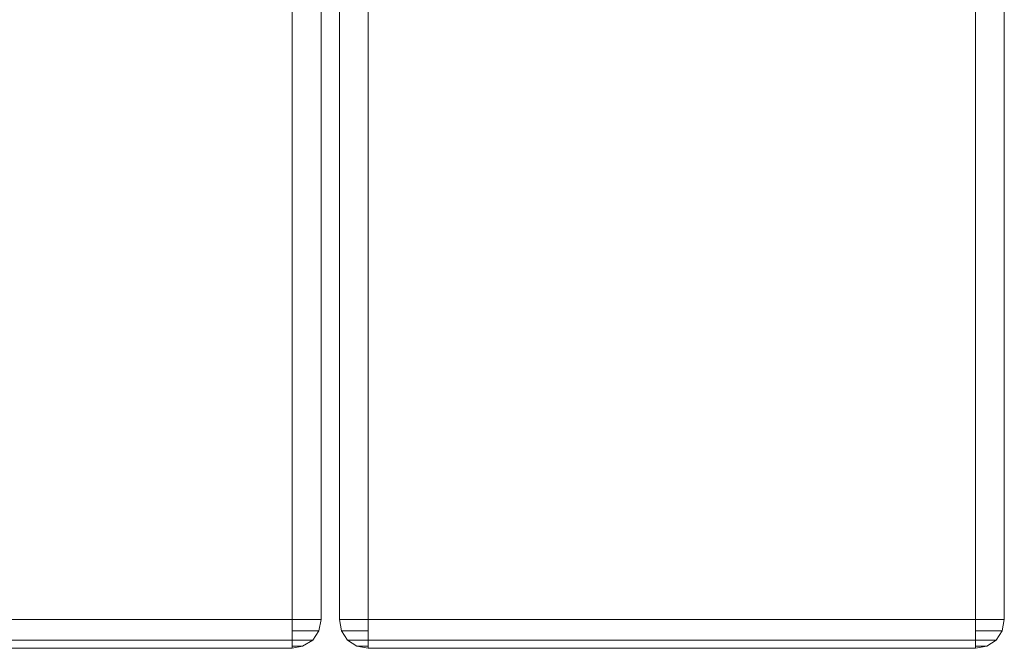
# Model space of a CAD drawing. Header units: millimetres. Extents: x 0 to 74930, y -1933 to 40510.
# Tile 21 of 256: x 36830 to 37033, y 9916 to 10046. Entities that reach past the tile are written whole.
import ezdxf

# ---------------------------------------------------------------- set-up
doc = ezdxf.new("R2010")
doc.units = ezdxf.units.MM
doc.header["$LTSCALE"] = 100
doc.layers.add('T--L9071_TERREIN_INR_Tafels', color=30, linetype='Continuous')

# ---------------------------------------------------------------- blocks, each defined once
blk = doc.blocks.new('Picknicktafel 180x160cm')
at = {"layer": 'T--L9071_TERREIN_INR_Tafels', "color": 30, "lineweight": 0}
for p, q in [((1794.09, 1144.76), (6.12, 1144.76)), ((1794.09, 1144.76), (6.12, 1144.76)), ((6.12, 1144.76), (1794.09, 1144.76)), ((6.12, 1144.76), (1794.09, 1144.76)), ((1794.09, 1144.76), (1796.41, 1144.34)), ((1796.41, 1144.34), (1794.09, 1144.76)), ((1794.09, 1144.34), (1794.09, 1144.76)), ((1794.09, 1144.76), (1794.09, 1144.34)), ((1794.09, 1143.07), (1794.09, 1144.34)), ((1794.09, 1144.34), (1794.09, 1143.07)), ((1796.41, 1144.34), (1798.31, 1143.07)), ((1798.31, 1143.07), (1796.41, 1144.34)), ((1796.41, 1143.92), (1796.41, 1144.34)), ((1796.41, 1144.34), (1796.41, 1143.92)), ((1794.09, 1141.18), (1794.09, 1143.07)), ((1794.09, 1143.07), (1794.09, 1141.18)), ((1796.41, 1142.65), (1796.41, 1143.92)), ((1796.41, 1143.92), (1796.41, 1142.65)), ((1796.41, 1140.96), (1796.41, 1142.65)), ((1796.41, 1142.65), (1796.41, 1140.96)), ((1798.31, 1143.07), (1799.58, 1141.18)), ((1799.58, 1141.18), (1798.31, 1143.07)), ((1798.31, 1142.44), (1798.31, 1143.07)), ((1798.31, 1143.07), (1798.31, 1142.44)), ((1798.31, 1140.96), (1798.31, 1142.44)), ((1798.31, 1142.44), (1798.31, 1140.96)), ((1794.09, 1138.85), (1794.09, 1141.18)), ((1794.09, 1141.18), (1794.09, 1138.85)), ((1796.41, 1138.85), (1796.41, 1140.96)), ((1796.41, 1140.96), (1796.41, 1138.85)), ((1798.31, 1138.85), (1798.31, 1140.96)), ((1798.31, 1140.96), (1798.31, 1138.85)), ((1799.58, 1141.18), (1800, 1138.85)), ((1800, 1138.85), (1799.58, 1141.18)), ((1799.58, 1140.75), (1799.58, 1141.18)), ((1799.58, 1141.18), (1799.58, 1140.75)), ((1799.58, 1139.91), (1799.58, 1140.75)), ((1799.58, 1140.75), (1799.58, 1139.91)), ((1794.09, 1138.85), (6.12, 1138.85)), ((1794.09, 1138.85), (6.12, 1138.85)), ((6.12, 1138.85), (1794.09, 1138.85)), ((6.12, 1138.85), (1794.09, 1138.85)), ((1796.41, 1138.85), (1794.09, 1138.85)), ((1794.09, 1138.85), (1796.41, 1138.85)), ((1794.09, 1013.67), (1794.09, 1138.85)), ((1794.09, 1138.85), (1794.09, 1013.67)), ((1798.31, 1138.85), (1796.41, 1138.85)), ((1796.41, 1138.85), (1798.31, 1138.85)), ((1799.58, 1138.85), (1798.31, 1138.85)), ((1798.31, 1138.85), (1799.58, 1138.85)), ((1798.31, 1013.67), (1798.31, 1138.85)), ((1798.31, 1138.85), (1798.31, 1013.67)), ((1799.58, 1138.85), (1799.58, 1139.91)), ((1799.58, 1139.91), (1799.58, 1138.85)), ((1800, 1138.85), (1799.58, 1138.85)), ((1799.58, 1138.85), (1800, 1138.85)), ((1800, 1013.67), (1800, 1138.85)), ((1800, 1138.85), (1800, 1013.67)), ((1794.09, 1013.67), (6.12, 1013.67)), ((1794.09, 1013.67), (6.12, 1013.67)), ((6.12, 1013.67), (1794.09, 1013.67)), ((6.12, 1013.67), (1794.09, 1013.67)), ((1794.09, 1013.67), (1796.41, 1013.67)), ((1796.41, 1013.67), (1794.09, 1013.67)), ((1794.09, 1011.35), (1794.09, 1013.67)), ((1794.09, 1013.67), (1794.09, 1011.35)), ((1796.41, 1013.67), (1798.31, 1013.67)), ((1798.31, 1013.67), (1796.41, 1013.67)), ((1796.41, 1011.56), (1796.41, 1013.67)), ((1796.41, 1013.67), (1796.41, 1011.56)), ((1798.31, 1013.67), (1799.58, 1013.67)), ((1799.58, 1013.67), (1798.31, 1013.67)), ((1798.31, 1011.56), (1798.31, 1013.67)), ((1798.31, 1013.67), (1798.31, 1011.56)), ((1799.58, 1013.67), (1800, 1013.67)), ((1800, 1013.67), (1799.58, 1013.67)), ((1799.58, 1011.35), (1800, 1013.67)), ((1800, 1013.67), (1799.58, 1011.35)), ((1799.58, 1012.62), (1799.58, 1013.67)), ((1799.58, 1013.67), (1799.58, 1012.62)), ((1799.58, 1011.77), (1799.58, 1012.62)), ((1799.58, 1012.62), (1799.58, 1011.77)), ((1794.09, 1009.45), (1794.09, 1011.35)), ((1794.09, 1011.35), (1794.09, 1009.45)), ((1796.41, 1009.87), (1796.41, 1011.56)), ((1796.41, 1011.56), (1796.41, 1009.87)), ((1798.31, 1010.09), (1798.31, 1011.56)), ((1798.31, 1011.56), (1798.31, 1010.09)), ((1798.31, 1009.45), (1799.58, 1011.35)), ((1799.58, 1011.35), (1798.31, 1009.45)), ((1799.58, 1011.35), (1799.58, 1011.77)), ((1799.58, 1011.77), (1799.58, 1011.35)), ((1794.09, 1008.19), (1794.09, 1009.45)), ((1794.09, 1009.45), (1794.09, 1008.19)), ((1796.41, 1008.61), (1796.41, 1009.87)), ((1796.41, 1009.87), (1796.41, 1008.61)), ((1796.41, 1008.19), (1798.31, 1009.45)), ((1798.31, 1009.45), (1796.41, 1008.19)), ((1796.41, 1008.19), (1796.41, 1008.61)), ((1796.41, 1008.61), (1796.41, 1008.19)), ((1798.31, 1009.45), (1798.31, 1010.09)), ((1798.31, 1010.09), (1798.31, 1009.45)), ((1794.09, 1007.76), (6.12, 1007.76)), ((6.12, 1007.76), (1794.09, 1007.76)), ((6.12, 1007.76), (1794.09, 1007.76)), ((6.12, 1007.76), (1794.09, 1007.76)), ((1794.09, 1007.76), (1796.41, 1008.19)), ((1796.41, 1008.19), (1794.09, 1007.76)), ((1794.09, 1007.76), (1794.09, 1008.19)), ((1794.09, 1008.19), (1794.09, 1007.76)), ((1794.09, 1003.96), (6.12, 1003.96)), ((1794.09, 1003.96), (6.12, 1003.96)), ((6.12, 1003.96), (1794.09, 1003.96)), ((6.12, 1003.96), (1794.09, 1003.96)), ((1794.09, 1003.96), (1796.41, 1003.54)), ((1796.41, 1003.54), (1794.09, 1003.96)), ((1794.09, 1003.54), (1794.09, 1003.96)), ((1794.09, 1003.96), (1794.09, 1003.54)), ((1794.09, 1002.28), (1794.09, 1003.54)), ((1794.09, 1003.54), (1794.09, 1002.28)), ((1794.09, 1000.16), (1794.09, 1002.28)), ((1794.09, 1002.28), (1794.09, 1000.16)), ((1796.41, 1003.54), (1798.31, 1002.28)), ((1798.31, 1002.28), (1796.41, 1003.54)), ((1796.41, 1003.12), (1796.41, 1003.54)), ((1796.41, 1003.54), (1796.41, 1003.12)), ((1796.41, 1001.85), (1796.41, 1003.12)), ((1796.41, 1003.12), (1796.41, 1001.85)), ((1798.31, 1002.28), (1799.58, 1000.16)), ((1799.58, 1000.16), (1798.31, 1002.28)), ((1798.31, 1001.64), (1798.31, 1002.28)), ((1798.31, 1002.28), (1798.31, 1001.64)), ((1796.41, 1000.16), (1796.41, 1001.85)), ((1796.41, 1001.85), (1796.41, 1000.16)), ((1798.31, 1000.16), (1798.31, 1001.64)), ((1798.31, 1001.64), (1798.31, 1000.16)), ((1794.09, 998.05), (1794.09, 1000.16)), ((1794.09, 1000.16), (1794.09, 998.05)), ((1796.41, 998.05), (1796.41, 1000.16)), ((1796.41, 1000.16), (1796.41, 998.05)), ((1798.31, 998.05), (1798.31, 1000.16)), ((1798.31, 1000.16), (1798.31, 998.05)), ((1799.58, 1000.16), (1800, 998.05)), ((1800, 998.05), (1799.58, 1000.16)), ((1799.58, 999.95), (1799.58, 1000.16)), ((1799.58, 1000.16), (1799.58, 999.95)), ((1799.58, 999.11), (1799.58, 999.95)), ((1799.58, 999.95), (1799.58, 999.11)), ((1799.58, 998.05), (1799.58, 999.11)), ((1799.58, 999.11), (1799.58, 998.05)), ((1794.09, 998.05), (6.12, 998.05)), ((1794.09, 998.05), (6.12, 998.05)), ((6.12, 998.05), (1794.09, 998.05)), ((6.12, 998.05), (1794.09, 998.05)), ((1796.41, 998.05), (1794.09, 998.05)), ((1794.09, 998.05), (1796.41, 998.05)), ((1794.09, 872.87), (1794.09, 998.05)), ((1794.09, 998.05), (1794.09, 872.87)), ((1798.31, 998.05), (1796.41, 998.05)), ((1796.41, 998.05), (1798.31, 998.05)), ((1799.58, 998.05), (1798.31, 998.05)), ((1798.31, 998.05), (1799.58, 998.05)), ((1798.31, 872.87), (1798.31, 998.05)), ((1798.31, 998.05), (1798.31, 872.87)), ((1800, 998.05), (1799.58, 998.05)), ((1799.58, 998.05), (1800, 998.05)), ((1800, 872.87), (1800, 998.05)), ((1800, 998.05), (1800, 872.87))]:
    blk.add_line(p, q, dxfattribs=at)

msp = doc.modelspace()

# ---------------------------------------------------------------- block references
at = {"layer": 'T--L9071_TERREIN_INR_Tafels', "rotation": 270}
msp.add_blockref('Picknicktafel 180x160cm', (35888.44, 11716.49), dxfattribs=at)

doc.saveas('drawing.dxf')
